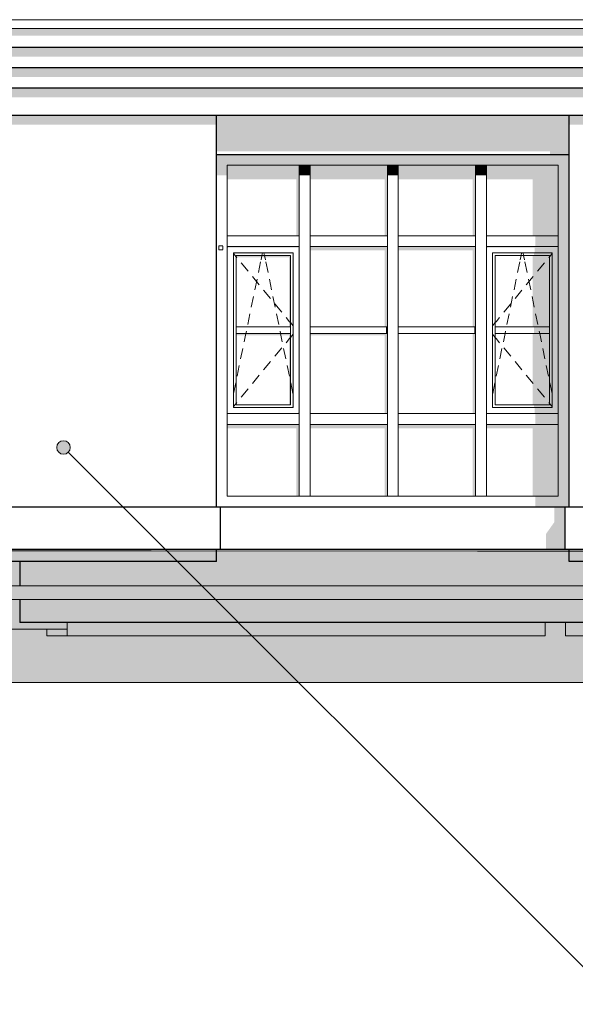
# Model space of a CAD drawing. Header units: millimetres. Extents: x -95523 to 190468, y -7401 to 17692.
# Tile 36 of 139: x -30617 to -26522, y -3415 to 3843. Entities that reach past the tile are written whole.
import ezdxf

# ---------------------------------------------------------------- set-up
doc = ezdxf.new("R2010")
doc.units = ezdxf.units.MM
doc.header["$MEASUREMENT"] = 0
doc.set_wipeout_variables(frame=1)
doc.linetypes.add('Wipeout_Contour', pattern=[1000, 0, -1000])
doc.linetypes.add('Невидимая', pattern=[3.912222, 2.822222, -1.09])
for name, color, linetype, lineweight in [('Р_Фасад в осях 1-24_2_0_Ном._пера__1', 7, 'Continuous', 15), ('Р_Фасад в осях 1-24_2_1 Молдинги_Ном._пера__1', 7, 'Continuous', 15), ('Р_Фасад в осях 1-24_2_1_Цоколь_Ном._пера__2', 8, 'Continuous', 15), ('Р_Фасад в осях 1-24_2_1_Цоколь_Ном._пера__21', 7, 'Continuous', 30), ('Р_Фасад в осях 1-24_2_2D - Общий_Ном._пера__2', 8, 'Continuous', 15), ('Р_Фасад в осях 1-24_2_2D - Общий_Ном._пера__74', 255, 'Continuous', 0), ('Р_Фасад в осях 1-24_2_Конструктив - Перекрытия_Ном._пера__2', 8, 'Continuous', 15), ('Р_Фасад в осях 1-24_2_Новый_1 Молдинги_Ном._пера__2', 8, 'Continuous', 15), ('Р_Фасад в осях 1-24_2_Новый_1 Молдинги_Ном._пера__21', 7, 'Continuous', 30), ('Р_Фасад в осях 1-24_2_Новый_1_Входная группа_Ном._пера__2', 8, 'Continuous', 15), ('Р_Фасад в осях 1-24_2_Новый_1_Входная группа_Ном._пера__21', 7, 'Continuous', 30), ('Р_Фасад в осях 1-24_2_Новый_Аннотация - Выносная Надпись.Фасад фрагмент_Ном._пера__1', 7, 'Continuous', 15), ('Р_Фасад в осях 1-24_2_Новый_Конструктив - Навесные Стены_Ном._пера__1', 7, 'Continuous', 15), ('Р_Фасад в осях 1-24_2_Новый_Конструктив - Навесные Стены_Ном._пера__2', 8, 'Continuous', 15), ('Р_Фасад в осях 1-24_2_Новый_Конструктив - Перекрытия_Ном._пера__2', 8, 'Continuous', 15), ('Р_Фасад в осях 1-24_2_Новый_Конструктив - Стены Несущие_Ном._пера__2', 8, 'Continuous', 15), ('Р_Фасад в осях 1-24_2_Новый_Конструктив - Стены Несущие_Ном._пера__21', 7, 'Continuous', 30), ('Р_Фасад в осях 1-24_2_Новый_Фартук парапета_Ном._пера__1', 7, 'Continuous', 15)]:
    doc.layers.add(name, color=color, linetype=linetype, lineweight=lineweight)
for name, color, linetype in [('Р_Фасад в осях 1-24_2_Конструктив - Перекрытия', 7, 'Continuous'), ('Р_Фасад в осях 1-24_2_Новый_Аннотация - Выносная Надпись.Фасад фрагмент', 7, 'Continuous'), ('Р_Фасад в осях 1-24_2_Новый_Конструктив - Перекрытия', 7, 'Continuous')]:
    doc.layers.add(name, color=color, linetype=linetype)
for name, color, linetype, lineweight, true_color in [('Р_Фасад в осях 1-24_2_Конструктив - Перекрытия_Ном._пера__89', 7, 'Continuous', 20, 0x71cebe), ('Р_Фасад в осях 1-24_2_Новый_Конструктив - Навесные Стены_Ном._пера__87', 7, 'Continuous', 20, 0x6a6a6a), ('Р_Фасад в осях 1-24_2_Новый_Конструктив - Перекрытия_Ном._пера__89', 7, 'Continuous', 20, 0x71cebe)]:
    doc.layers.add(name, color=color, linetype=linetype, lineweight=lineweight, true_color=true_color)

msp = doc.modelspace()

# ---------------------------------------------------------------- hatches: boundary and pattern name
at = {"layer": 'Р_Фасад в осях 1-24_2_1_Цоколь_Ном._пера__2', "linetype": 'Continuous', "lineweight": 0, "true_color": 0x3f3f3f}
msp.add_hatch(color=250, dxfattribs=at).paths.add_polyline_path([(-26677.2, 138.1), (-26739, 50.6), (-26739, -63), (-26598, -63), (-26598, 250), (-26677.2, 250)])
at = {"layer": 'Р_Фасад в осях 1-24_2_Новый_1 Молдинги_Ном._пера__2', "linetype": 'Continuous', "lineweight": 0, "true_color": 0x3f3f3f}
for points in [[(-22127.2, 3777.6), (-42007.2, 3777.6), (-42007.2, 3723.9), (-22127.6, 3723.9)], [(-22177.2, 3640), (-41957.2, 3640), (-41957.2, 3569.3), (-22177.2, 3569.3)], [(-22227.2, 3490), (-41907.2, 3490), (-41907.2, 3419.3), (-22227.2, 3419.3)], [(-41857.2, 3340), (-41857.2, 3269.3), (-22277.2, 3269.3), (-22277.2, 3340)]]:
    msp.add_hatch(color=250, dxfattribs=at).paths.add_polyline_path(points)
at = {"layer": 'Р_Фасад в осях 1-24_2_Новый_1_Входная группа_Ном._пера__2', "linetype": 'Continuous', "lineweight": 0, "true_color": 0x3f3f3f}
for points in [[(-29167.2, 3140), (-30727.2, 3140), (-30727.2, 3069.3), (-29167.2, 3069.3)], [(-24997.6, 3140), (-26567.2, 3140), (-26567.2, 3069.3), (-24997.6, 3069.3)], [(-24997.6, -63), (-26567.2, -63), (-26567.2, -106.8), (-24997.6, -106.8)]]:
    msp.add_hatch(color=250, dxfattribs=at).paths.add_polyline_path(points)
at = {"layer": 'Р_Фасад в осях 1-24_2_Новый_Аннотация - Выносная Надпись.Фасад фрагмент', "linetype": 'Continuous', "lineweight": 0, "true_color": 0x000000}
msp.add_hatch(color=18, dxfattribs=at).paths.add_polyline_path([(-30344.5, 689.7), (-30340.7, 670.5), (-30329.9, 654.3), (-30313.6, 643.5), (-30294.5, 639.7), (-30275.4, 643.5), (-30259.1, 654.3), (-30248.3, 670.5), (-30244.5, 689.7), (-30248.3, 708.8), (-30259.1, 725), (-30275.4, 735.9), (-30294.5, 739.7), (-30313.6, 735.9), (-30329.9, 725), (-30340.7, 708.8)])
at = {"layer": 'Р_Фасад в осях 1-24_2_Новый_Конструктив - Навесные Стены_Ном._пера__2', "linetype": 'Continuous', "lineweight": 0, "true_color": 0x3f3f3f}
for points in [[(-28517.2, 2770), (-28517.2, 2850), (-29167.2, 2850), (-29087.2, 2770)], [(-29087.2, 2770), (-29167.2, 2850), (-29167.2, 2694.4), (-29087.2, 2694.4)], [(-28517.2, 2770), (-27867.2, 2770), (-27867.2, 2850), (-28517.2, 2850)], [(-27217.2, 2770), (-27217.2, 2850), (-27867.2, 2850), (-27867.2, 2770)], [(-26567.2, 2850), (-27217.2, 2850), (-27217.2, 2770), (-26647.2, 2770)], [(-26647.2, 2210), (-26567.2, 2210), (-26567.2, 2850), (-26647.2, 2770)], [(-28557.2, 2770), (-29087.2, 2770), (-29087.2, 2666.2), (-28577.2, 2666.2), (-28577.2, 2250), (-28557.2, 2250)], [(-28477.2, 2770), (-28557.2, 2770), (-28557.2, 2694.4), (-28477.2, 2694.4)], [(-28477.2, 2770), (-28477.2, 2666.2), (-27927.2, 2666.2), (-27927.2, 2250), (-27907.2, 2250), (-27907.2, 2770)], [(-27907.2, 2694.4), (-27827.2, 2694.4), (-27827.2, 2770), (-27907.2, 2770)], [(-27827.2, 2666.2), (-27277.2, 2666.2), (-27277.2, 2250), (-27257.2, 2250), (-27257.2, 2770), (-27827.2, 2770)], [(-27257.2, 2694.4), (-27177.2, 2694.4), (-27177.2, 2770), (-27257.2, 2770)], [(-27177.2, 2770), (-27177.2, 2666.2), (-26837.2, 2666.2), (-26837.2, 2250), (-26647.2, 2250), (-26647.2, 2770)], [(-26817.2, 2250), (-26817.2, 2170), (-26647.2, 2170), (-26647.2, 2250)], [(-26647.2, 900), (-26567.2, 900), (-26567.2, 2210), (-26647.2, 2210)], [(-28557.2, 2170), (-29087.2, 2170), (-29080.1, 2162.9), (-28564.3, 2162.9)], [(-29080.1, 2162.9), (-29087.2, 2170), (-29087.2, 2162.9)], [(-29035.1, 2117.9), (-29042.2, 2125), (-29042.2, 2117.9)], [(-29042.2, 2125), (-29035.1, 2117.9), (-28609.3, 2117.9), (-28602.2, 2125)], [(-29022.2, 2105), (-29022.2, 2090.9), (-28632.2, 2090.9), (-28632.2, 1580), (-28622.2, 1580), (-28622.2, 2105)], [(-28609.3, 2117.9), (-28607.2, 2117.9), (-28607.2, 990), (-28602.2, 985), (-28602.2, 2125)], [(-28564.3, 2162.9), (-28562.2, 2162.9), (-28562.2, 945), (-28557.2, 940), (-28557.2, 2170)], [(-28477.2, 2141.7), (-27927.2, 2141.7), (-27927.2, 1580), (-27907.2, 1580), (-27907.2, 2170), (-28477.2, 2170)], [(-27827.2, 2170), (-27827.2, 2141.7), (-27277.2, 2141.7), (-27277.2, 1580), (-27257.2, 1580), (-27257.2, 2170)], [(-26647.2, 2170), (-27177.2, 2170), (-27170.1, 2162.9), (-26822.2, 2162.9), (-26822.2, 2125), (-26692.2, 2125)], [(-27170.1, 2162.9), (-27177.2, 2170), (-27177.2, 2162.9)], [(-26837.2, 2105), (-26837.2, 1580), (-26712.2, 1580), (-26712.2, 2105)], [(-26827.2, 2105), (-26712.2, 2105), (-26692.2, 2125), (-26827.2, 2125)], [(-26712.2, 1005), (-26692.2, 985), (-26692.2, 2125), (-26712.2, 2105)], [(-26647.2, 940), (-26647.2, 2170), (-26692.2, 2125), (-26692.2, 985)], [(-29022.2, 1530), (-29022.2, 1515.9), (-28632.2, 1515.9), (-28632.2, 1005), (-28622.2, 1005), (-28622.2, 1530)], [(-28477.2, 1530), (-28477.2, 1515.9), (-27927.2, 1515.9), (-27927.2, 940), (-27907.2, 940), (-27907.2, 1530)], [(-27917.2, 1580), (-27917.2, 1530), (-27907.2, 1530), (-27907.2, 1580)], [(-27277.2, 940), (-27257.2, 940), (-27257.2, 1530), (-27277.2, 1530)], [(-27267.2, 1580), (-27267.2, 1530), (-27257.2, 1530), (-27257.2, 1580)], [(-26837.2, 1005), (-26712.2, 1005), (-26712.2, 1530), (-26837.2, 1530)], [(-26827.2, 1580), (-26827.2, 1530), (-26712.2, 1530), (-26712.2, 1580)], [(-28607.2, 985), (-28602.2, 985), (-28607.2, 990)], [(-28562.2, 940), (-28557.2, 940), (-28562.2, 945)], [(-26712.2, 1005), (-26827.2, 1005), (-26827.2, 985), (-26692.2, 985)], [(-26822.2, 985), (-26822.2, 940), (-26647.2, 940), (-26692.2, 985)], [(-26817.2, 940), (-26817.2, 860), (-26647.2, 860), (-26647.2, 940)], [(-26567.2, 250), (-26567.2, 900), (-26647.2, 900), (-26647.2, 330)], [(-29087.2, 860), (-29087.2, 831.7), (-28577.2, 831.7), (-28577.2, 330), (-28557.2, 330), (-28557.2, 860)], [(-28477.2, 860), (-28477.2, 831.7), (-27927.2, 831.7), (-27927.2, 330), (-27907.2, 330), (-27907.2, 860)], [(-27257.2, 860), (-27827.2, 860), (-27827.2, 831.7), (-27277.2, 831.7), (-27277.2, 330), (-27257.2, 330)], [(-26647.2, 860), (-27177.2, 860), (-27177.2, 831.7), (-26837.2, 831.7), (-26837.2, 330), (-26647.2, 330)], [(-26817.2, 330), (-26817.2, 250), (-26567.2, 250), (-26647.2, 330)]]:
    msp.add_hatch(color=250, dxfattribs=at).paths.add_polyline_path(points)
at = {"layer": 'Р_Фасад в осях 1-24_2_Новый_Конструктив - Стены Несущие_Ном._пера__2', "linetype": 'Continuous', "lineweight": 0, "true_color": 0x3f3f3f}
msp.add_hatch(color=250, dxfattribs=at).paths.add_polyline_path([(-29167.2, 3140), (-29167.2, 2871.3), (-26707.2, 2871.3), (-26707.2, 2850), (-26567.2, 2850), (-26567.2, 3140)])

# ---------------------------------------------------------------- linework, layer by layer
at = {"layer": 'Р_Фасад в осях 1-24_2_0_Ном._пера__1', "color": 7, "linetype": 'Невидимая', "lineweight": 15, "flags": 128}
msp.add_lwpolyline([(-29150.2, 2175.7), (-29120.2, 2175.7), (-29120.2, 2145.7), (-29150.2, 2145.7)], close=True, dxfattribs=at)
at = {"layer": 'Р_Фасад в осях 1-24_2_1 Молдинги_Ном._пера__1', "color": 7, "linetype": 'Continuous', "lineweight": 15}
msp.add_line((-22467.2, -80), (-41667.2, -60), dxfattribs=at)
at = {"layer": 'Р_Фасад в осях 1-24_2_1_Цоколь_Ном._пера__21', "color": 7, "linetype": 'Continuous', "lineweight": 30}
for p, q in [((-29136.2, 250), (-30758.2, 250)), ((-29136.2, -63), (-29136.2, 250)), ((-26598, 250), (-29136.2, 250)), ((-24966.6, 250), (-26598, 250)), ((-26598, 250), (-26598, -63)), ((-29136.2, -63), (-30758.2, -63)), ((-26598, -63), (-29136.2, -63)), ((-24966.6, -63), (-26598, -63))]:
    msp.add_line(p, q, dxfattribs=at)
at = {"layer": 'Р_Фасад в осях 1-24_2_Новый_1 Молдинги_Ном._пера__21', "color": 7, "linetype": 'Continuous', "lineweight": 30}
for p, q in [((-42007.2, 3640), (-22127.2, 3640)), ((-41957.2, 3490), (-22177.2, 3490)), ((-41907.2, 3340), (-22227.2, 3340)), ((-41857.2, 3140), (-22277.2, 3140))]:
    msp.add_line(p, q, dxfattribs=at)
at = {"layer": 'Р_Фасад в осях 1-24_2_Новый_1_Входная группа_Ном._пера__21', "color": 7, "linetype": 'Continuous', "lineweight": 30}
for p, q in [((-29167.2, 250), (-29167.2, 3140)), ((-26567.2, 250), (-26567.2, 3140)), ((-29167.2, -150), (-29167.2, -63)), ((-26567.2, -150), (-26567.2, -63)), ((-24997.6, -150), (-26567.2, -150))]:
    msp.add_line(p, q, dxfattribs=at)
at = {"layer": 'Р_Фасад в осях 1-24_2_Новый_Аннотация - Выносная Надпись.Фасад фрагмент_Ном._пера__1', "color": 7, "linetype": 'Continuous', "lineweight": 15}
msp.add_circle((-30294.5, 689.7), 50, dxfattribs=at)
at = {"layer": 'Р_Фасад в осях 1-24_2_Новый_Конструктив - Навесные Стены_Ном._пера__1', "color": 7, "linetype": 'Continuous', "lineweight": 15}
for p, q in [((-28557.2, 2250), (-28557.2, 2770)), ((-28477.2, 2770), (-28557.2, 2770)), ((-28477.2, 2250), (-28477.2, 2770)), ((-27907.2, 2250), (-27907.2, 2770)), ((-27827.2, 2770), (-27907.2, 2770)), ((-27827.2, 2250), (-27827.2, 2770)), ((-27257.2, 2250), (-27257.2, 2770)), ((-27177.2, 2770), (-27257.2, 2770)), ((-27177.2, 2250), (-27177.2, 2770)), ((-28557.2, 2210), (-28557.2, 2250)), ((-28477.2, 2210), (-28477.2, 2250)), ((-27907.2, 2210), (-27907.2, 2250)), ((-27827.2, 2210), (-27827.2, 2250)), ((-27257.2, 2210), (-27257.2, 2250)), ((-27177.2, 2210), (-27177.2, 2250)), ((-29042.2, 985), (-29042.2, 2125)), ((-29042.2, 2125), (-28602.2, 2125)), ((-29042.2, 2119.6), (-29022.2, 2095.4)), ((-29022.2, 2105), (-28622.2, 2105)), ((-29022.2, 1580), (-29022.2, 2105)), ((-28838.3, 2071.6), (-28831.4, 2105)), ((-28831.4, 2105), (-28827.3, 2125)), ((-28812.9, 2105), (-28817, 2125)), ((-28806, 2071.6), (-28812.9, 2105)), ((-28622.2, 2105), (-28622.2, 1580)), ((-28602.2, 2125), (-28602.2, 985)), ((-28557.2, 940), (-28557.2, 2170)), ((-28477.2, 940), (-28477.2, 2170)), ((-27907.2, 940), (-27907.2, 2170)), ((-27827.2, 940), (-27827.2, 2170)), ((-27257.2, 940), (-27257.2, 2170)), ((-27177.2, 940), (-27177.2, 2170)), ((-27132.2, 985), (-27132.2, 2125)), ((-27132.2, 2125), (-26692.2, 2125)), ((-27112.2, 2105), (-26712.2, 2105)), ((-27112.2, 1580), (-27112.2, 2105)), ((-26928.3, 2071.6), (-26921.4, 2105)), ((-26921.4, 2105), (-26917.3, 2125)), ((-26902.9, 2105), (-26907, 2125)), ((-26896, 2071.6), (-26902.9, 2105)), ((-26692.2, 2119.6), (-26712.2, 2095.4)), ((-26712.2, 2105), (-26712.2, 1580)), ((-26692.2, 2125), (-26692.2, 985)), ((-29022.2, 2095.4), (-29016.3, 2088.2)), ((-28984.5, 2049.6), (-28933.7, 1987.9)), ((-28857.5, 1978.6), (-28841.3, 2057)), ((-28786.9, 1978.6), (-28803, 2057)), ((-26947.5, 1978.6), (-26931.3, 2057)), ((-26876.9, 1978.6), (-26893, 2057)), ((-26749.8, 2049.6), (-26800.7, 1987.9)), ((-26712.2, 2095.4), (-26718, 2088.2)), ((-28901.9, 1949.3), (-28851, 1887.5)), ((-28883.7, 1851.3), (-28867.5, 1929.7)), ((-28760.7, 1851.3), (-28776.8, 1929.7)), ((-26973.7, 1851.3), (-26957.5, 1929.7)), ((-26832.5, 1949.3), (-26883.3, 1887.5)), ((-26850.7, 1851.3), (-26866.8, 1929.7)), ((-28819.3, 1848.9), (-28768.4, 1787.2)), ((-26915.1, 1848.9), (-26966, 1787.2)), ((-28909.9, 1724), (-28893.8, 1802.3)), ((-28734.5, 1724), (-28750.6, 1802.3)), ((-28736.6, 1748.6), (-28685.8, 1686.8)), ((-26997.7, 1748.6), (-27048.6, 1686.8)), ((-26999.9, 1724), (-26983.8, 1802.3)), ((-26824.5, 1724), (-26840.6, 1802.3)), ((-28936.1, 1596.6), (-28920, 1675)), ((-28708.3, 1596.6), (-28724.4, 1675)), ((-27026.1, 1596.6), (-27010, 1675)), ((-26798.3, 1596.6), (-26814.4, 1675)), ((-28654, 1648.2), (-28628, 1616.8)), ((-28628, 1616.8), (-28622.2, 1609.6)), ((-28622.2, 1609.6), (-28602.2, 1585.4)), ((-27112.2, 1609.6), (-27132.2, 1585.4)), ((-27106.3, 1616.8), (-27112.2, 1609.6)), ((-27080.4, 1648.2), (-27106.3, 1616.8)), ((-28622.2, 1580), (-29022.2, 1580)), ((-29022.2, 1580), (-29022.2, 1530)), ((-29022.2, 1530), (-28622.2, 1530)), ((-29022.2, 1005), (-29022.2, 1530)), ((-28962.3, 1469.3), (-28949.8, 1530)), ((-28949.8, 1530), (-28946.2, 1547.7)), ((-28694.5, 1530), (-28698.2, 1547.7)), ((-28682, 1469.3), (-28694.5, 1530)), ((-28622.2, 1530), (-28622.2, 1580)), ((-28622.2, 1530), (-28622.2, 1005)), ((-28622.2, 1500.4), (-28602.2, 1524.6)), ((-27907.2, 1580), (-28477.2, 1580)), ((-28477.2, 1530), (-27907.2, 1530)), ((-27257.2, 1580), (-27827.2, 1580)), ((-27827.2, 1530), (-27257.2, 1530)), ((-27112.2, 1500.4), (-27132.2, 1524.6)), ((-26712.2, 1580), (-27112.2, 1580)), ((-27112.2, 1580), (-27112.2, 1530)), ((-27112.2, 1530), (-26712.2, 1530)), ((-27112.2, 1005), (-27112.2, 1530)), ((-27052.3, 1469.3), (-27039.8, 1530)), ((-27039.8, 1530), (-27036.2, 1547.7)), ((-26784.5, 1530), (-26788.2, 1547.7)), ((-26772, 1469.3), (-26784.5, 1530)), ((-26712.2, 1530), (-26712.2, 1580)), ((-26712.2, 1530), (-26712.2, 1005)), ((-28654, 1461.8), (-28628, 1493.2)), ((-28628, 1493.2), (-28622.2, 1500.4)), ((-27106.3, 1493.2), (-27112.2, 1500.4)), ((-27080.4, 1461.8), (-27106.3, 1493.2)), ((-28988.5, 1342), (-28972.4, 1420.3)), ((-28736.6, 1361.4), (-28685.8, 1423.2)), ((-28655.8, 1342), (-28672, 1420.3)), ((-27078.5, 1342), (-27062.4, 1420.3)), ((-26997.7, 1361.4), (-27048.6, 1423.2)), ((-26745.8, 1342), (-26762, 1420.3)), ((-28819.3, 1261.1), (-28768.4, 1322.8)), ((-26915.1, 1261.1), (-26966, 1322.8)), ((-29014.8, 1214.7), (-28998.6, 1293)), ((-28629.6, 1214.7), (-28645.7, 1293)), ((-27104.8, 1214.7), (-27088.6, 1293)), ((-26719.6, 1214.7), (-26735.7, 1293)), ((-29041, 1087.3), (-29024.8, 1165.7)), ((-28901.9, 1160.7), (-28851, 1222.5)), ((-28603.4, 1087.3), (-28619.5, 1165.7)), ((-27131, 1087.3), (-27114.8, 1165.7)), ((-26832.5, 1160.7), (-26883.3, 1222.5)), ((-26693.4, 1087.3), (-26709.5, 1165.7)), ((-28984.5, 1060.4), (-28933.7, 1122.1)), ((-26749.8, 1060.4), (-26800.7, 1122.1)), ((-29022.2, 1014.6), (-29016.3, 1021.8)), ((-26712.2, 1014.6), (-26718, 1021.8)), ((-29042.2, 990.4), (-29022.2, 1014.6)), ((-28602.2, 985), (-29042.2, 985)), ((-28622.2, 1005), (-29022.2, 1005)), ((-26692.2, 985), (-27132.2, 985)), ((-26712.2, 1005), (-27112.2, 1005)), ((-26692.2, 990.4), (-26712.2, 1014.6)), ((-28557.2, 900), (-28557.2, 940)), ((-28477.2, 900), (-28477.2, 940)), ((-27907.2, 900), (-27907.2, 940)), ((-27827.2, 900), (-27827.2, 940)), ((-28557.2, 330), (-28557.2, 860)), ((-28477.2, 330), (-28477.2, 860)), ((-27907.2, 330), (-27907.2, 860)), ((-27827.2, 330), (-27827.2, 860)), ((-27257.2, 330), (-27257.2, 860)), ((-27177.2, 330), (-27177.2, 860)), ((-28557.2, 330), (-28477.2, 330)), ((-27907.2, 330), (-27827.2, 330)), ((-27257.2, 330), (-27177.2, 330))]:
    msp.add_line(p, q, dxfattribs=at)
at = {"layer": 'Р_Фасад в осях 1-24_2_Новый_Конструктив - Навесные Стены_Ном._пера__87', "color": 251, "linetype": 'Continuous', "lineweight": 20, "true_color": 0x6a6a6a}
for p, q in [((-29087.2, 2250), (-29087.2, 2770)), ((-28557.2, 2770), (-29087.2, 2770)), ((-27907.2, 2770), (-28477.2, 2770)), ((-27257.2, 2770), (-27827.2, 2770)), ((-26647.2, 2770), (-27177.2, 2770)), ((-26647.2, 2250), (-26647.2, 2770)), ((-29087.2, 2250), (-28557.2, 2250)), ((-29087.2, 2250), (-29087.2, 2170)), ((-28477.2, 2250), (-27907.2, 2250)), ((-27827.2, 2250), (-27257.2, 2250)), ((-27177.2, 2250), (-26647.2, 2250)), ((-26647.2, 2210), (-26647.2, 2250)), ((-28557.2, 2170), (-28557.2, 2210)), ((-28477.2, 2210), (-28477.2, 2170)), ((-27907.2, 2170), (-27907.2, 2210)), ((-27827.2, 2210), (-27827.2, 2170)), ((-27257.2, 2170), (-27257.2, 2210)), ((-27177.2, 2210), (-27177.2, 2170)), ((-26647.2, 2170), (-26647.2, 2210)), ((-29087.2, 940), (-29087.2, 2170)), ((-29087.2, 2170), (-28557.2, 2170)), ((-28477.2, 2170), (-27907.2, 2170)), ((-27827.2, 2170), (-27257.2, 2170)), ((-27177.2, 2170), (-26647.2, 2170)), ((-26647.2, 940), (-26647.2, 2170)), ((-29087.2, 940), (-28557.2, 940)), ((-29087.2, 940), (-29087.2, 860)), ((-28557.2, 860), (-28557.2, 900)), ((-28477.2, 940), (-27907.2, 940)), ((-28477.2, 900), (-28477.2, 860)), ((-27907.2, 860), (-27907.2, 900)), ((-27827.2, 940), (-27257.2, 940)), ((-27827.2, 900), (-27827.2, 860)), ((-27257.2, 860), (-27257.2, 940)), ((-27177.2, 940), (-26647.2, 940)), ((-27177.2, 940), (-27177.2, 860)), ((-26647.2, 860), (-26647.2, 940)), ((-29087.2, 330), (-29087.2, 860)), ((-29087.2, 860), (-28557.2, 860)), ((-28477.2, 860), (-27907.2, 860)), ((-27827.2, 860), (-27257.2, 860)), ((-27177.2, 860), (-26647.2, 860)), ((-26647.2, 330), (-26647.2, 860)), ((-29087.2, 330), (-28557.2, 330)), ((-28477.2, 330), (-27907.2, 330)), ((-27827.2, 330), (-27257.2, 330)), ((-27177.2, 330), (-26647.2, 330))]:
    msp.add_line(p, q, dxfattribs=at)
at = {"layer": 'Р_Фасад в осях 1-24_2_Новый_Конструктив - Стены Несущие_Ном._пера__21', "color": 7, "linetype": 'Continuous', "lineweight": 30}
msp.add_line((-29167.2, 2850), (-26567.2, 2850), dxfattribs=at)
at = {"layer": 'Р_Фасад в осях 1-24_2_Новый_Фартук парапета_Ном._пера__1', "color": 7, "linetype": 'Continuous', "lineweight": 15}
for p, q in [((-42044.8, 3842.7), (-22089.6, 3842.7)), ((-42044.8, 3777.6), (-22089.6, 3777.6))]:
    msp.add_line(p, q, dxfattribs=at)

# ---------------------------------------------------------------- wipeouts: each hides what was drawn before it
at = {"color": 254, "linetype": 'Wipeout_Contour', "lineweight": 0, "ltscale": 121398.695992}
msp.add_wipeout([(-30417.2, -700), (-30267.2, -700), (-30267.2, -650), (-30417.2, -650)], dxfattribs=at).dxf.layer = 'Р_Фасад в осях 1-24_2_Конструктив - Перекрытия'
at = {"color": 254, "linetype": 'Wipeout_Contour', "lineweight": 0, "ltscale": 100378.778798}
msp.add_wipeout([(-26595.2, -700), (-23577.2, -700), (-23577.2, -600), (-26595.2, -600)], dxfattribs=at).dxf.layer = 'Р_Фасад в осях 1-24_2_Конструктив - Перекрытия'
at = {"color": 254, "linetype": 'Wipeout_Contour', "lineweight": 0, "ltscale": 446956.805622}
msp.add_wipeout([(-33717.2, -250), (-33717.2, -330), (-30758, -330), (-30758, -175.8), (-30728, -175.8), (-30728, -330), (-30617.2, -330), (-30617.2, -150), (-30727.2, -150), (-30727.2, -130), (-33407.2, -130), (-33407.2, -150), (-33517.2, -150), (-33517.2, -250)], dxfattribs=at).dxf.layer = 'Р_Фасад в осях 1-24_2_Новый_Конструктив - Перекрытия'
at = {"color": 254, "linetype": 'Wipeout_Contour', "lineweight": 0, "ltscale": 103780.390471}
msp.add_wipeout([(-30417.2, -330), (-30417.2, -430), (-21467.2, -430), (-21467.2, -330)], dxfattribs=at).dxf.layer = 'Р_Фасад в осях 1-24_2_Новый_Конструктив - Перекрытия'

# ---------------------------------------------------------------- next in the draw order: hatches: boundary and pattern name
at = {"layer": 'Р_Фасад в осях 1-24_2_Конструктив - Перекрытия_Ном._пера__2', "linetype": 'Continuous', "lineweight": 0, "true_color": 0x3f3f3f}
for points in [[(-30417.2, -700), (-30267.2, -700), (-30267.2, -650), (-30417.2, -650)], [(-26595.2, -700), (-23577.2, -700), (-23577.2, -600), (-26595.2, -600)]]:
    msp.add_hatch(color=250, dxfattribs=at).paths.add_polyline_path(points)
at = {"layer": 'Р_Фасад в осях 1-24_2_Новый_1_Входная группа_Ном._пера__2', "linetype": 'Continuous', "lineweight": 0, "true_color": 0x3f3f3f}
msp.add_hatch(color=250, dxfattribs=at).paths.add_polyline_path([(-29167.2, -63), (-30727.2, -63), (-30727.2, -105.4), (-29167.2, -105.4)])
at = {"layer": 'Р_Фасад в осях 1-24_2_Новый_Конструктив - Перекрытия_Ном._пера__2', "linetype": 'Continuous', "lineweight": 0, "true_color": 0x3f3f3f}
msp.add_hatch(color=250, dxfattribs=at).paths.add_polyline_path([(-33717.2, -250), (-33717.2, -330), (-30758, -330), (-30758, -175.8), (-30728, -175.8), (-30728, -330), (-30617.2, -330), (-30617.2, -150), (-30727.2, -150), (-30727.2, -130), (-33407.2, -130), (-33407.2, -150), (-33517.2, -150), (-33517.2, -250)])
at = {"layer": 'Р_Фасад в осях 1-24_2_Новый_Конструктив - Стены Несущие_Ном._пера__2', "linetype": 'Continuous', "lineweight": 0, "true_color": 0x3f3f3f}
msp.add_hatch(color=250, dxfattribs=at).paths.add_polyline_path([(-29167.2, -106.8), (-29166.2, -105.4), (-26769, -105.4), (-26769, -304.8), (-26707.2, -304.8), (-26707.2, -330), (-25124.9, -330), (-24997.6, -150), (-26567.2, -150), (-26567.2, -63), (-29167.2, -63)])

# ---------------------------------------------------------------- next in the draw order: linework, layer by layer
at = {"layer": 'Р_Фасад в осях 1-24_2_Конструктив - Перекрытия_Ном._пера__89', "color": 123, "linetype": 'Continuous', "lineweight": 20, "true_color": 0x71cebe}
for q in [(-26595.2, -600), (-23577.2, -700)]:
    msp.add_line((-26595.2, -700), q, dxfattribs=at)
at = {"layer": 'Р_Фасад в осях 1-24_2_Новый_1_Входная группа_Ном._пера__21', "color": 7, "linetype": 'Continuous', "lineweight": 30}
msp.add_line((-29167.2, -150), (-30727.2, -150), dxfattribs=at)

# ---------------------------------------------------------------- next in the draw order: wipeouts: each hides what was drawn before it
at = {"color": 254, "linetype": 'Wipeout_Contour', "lineweight": 0, "ltscale": 114054.656895}
msp.add_wipeout([(-30267.2, -600), (-30267.2, -700), (-26745.2, -700), (-26745.2, -600)], dxfattribs=at).dxf.layer = 'Р_Фасад в осях 1-24_2_Конструктив - Перекрытия'
at = {"color": 254, "linetype": 'Wipeout_Contour', "lineweight": 0, "ltscale": 128277.911004}
msp.add_wipeout([(-33717.2, -330), (-33717.2, -430), (-30417.2, -430), (-30417.2, -330)], dxfattribs=at).dxf.layer = 'Р_Фасад в осях 1-24_2_Новый_Конструктив - Перекрытия'

# ---------------------------------------------------------------- next in the draw order: hatches: boundary and pattern name
at = {"layer": 'Р_Фасад в осях 1-24_2_Конструктив - Перекрытия_Ном._пера__2', "linetype": 'Continuous', "lineweight": 0, "true_color": 0x3f3f3f}
msp.add_hatch(color=250, dxfattribs=at).paths.add_polyline_path([(-30267.2, -600), (-30267.2, -700), (-26745.2, -700), (-26745.2, -600)])
at = {"layer": 'Р_Фасад в осях 1-24_2_Новый_Конструктив - Стены Несущие_Ном._пера__2', "linetype": 'Continuous', "lineweight": 0, "true_color": 0x3f3f3f}
msp.add_hatch(color=250, dxfattribs=at).paths.add_polyline_path([(-30617.2, -150), (-30617.2, -330), (-29294.5, -330), (-29167.2, -150)])

# ---------------------------------------------------------------- next in the draw order: linework, layer by layer
at = {"layer": 'Р_Фасад в осях 1-24_2_Конструктив - Перекрытия_Ном._пера__89', "color": 123, "linetype": 'Continuous', "lineweight": 20, "true_color": 0x71cebe}
for p, q in [((-26745.2, -700), (-26745.2, -600)), ((-30417.2, -700), (-30267.2, -700)), ((-30267.2, -700), (-26745.2, -700))]:
    msp.add_line(p, q, dxfattribs=at)
at = {"layer": 'Р_Фасад в осях 1-24_2_Новый_Конструктив - Перекрытия_Ном._пера__89', "color": 123, "linetype": 'Continuous', "lineweight": 20, "true_color": 0x71cebe}
for p, q in [((-33717.2, -330), (-30417.2, -330)), ((-30417.2, -330), (-21467.2, -330))]:
    msp.add_line(p, q, dxfattribs=at)
at = {"layer": 'Р_Фасад в осях 1-24_2_Новый_Конструктив - Стены Несущие_Ном._пера__21', "color": 7, "linetype": 'Continuous', "lineweight": 30}
msp.add_line((-30617.2, -150), (-30617.2, -330), dxfattribs=at)

# ---------------------------------------------------------------- next in the draw order: wipeouts: each hides what was drawn before it
at = {"color": 254, "linetype": 'Wipeout_Contour', "lineweight": 0, "ltscale": 379414.710149}
msp.add_wipeout([(-33792.2, -650), (-30267.2, -650), (-30267.2, -600), (-30617.2, -600), (-30617.2, -430), (-30728, -430), (-30728, -555.8), (-30758, -555.8), (-30758, -430), (-33517.2, -430), (-33517.2, -480), (-33792.2, -480)], dxfattribs=at).dxf.layer = 'Р_Фасад в осях 1-24_2_Конструктив - Перекрытия'

# ---------------------------------------------------------------- next in the draw order: hatches: boundary and pattern name
at = {"layer": 'Р_Фасад в осях 1-24_2_2D - Общий_Ном._пера__2', "linetype": 'Continuous', "lineweight": 15}
h = msp.add_hatch(dxfattribs=at)
h.set_pattern_fill('ГРУНТ_02_0002', color=8, style=0, pattern_type=2)
h.set_pattern_definition([(45, (0, 0), (-275.7716, 275.7716), []), (45, (-91.9, 91.9), (-551.543, 551.543), []), (45, (-183.85, 183.85), (-551.543, 551.543), []), (135, (-275.77, 275.77), (91.92388, 91.92388), [390, -390])])
h.paths.add_polyline_path([(-92197.2, -550), (-92197.2, -510), (-95523.4, -510), (-95523.4, -1042.9), (31270, -1042.9), (31270, 0), (28064.8, 0), (28064.8, -365.9), (15451.8, -320), (15451.8, 0), (-22437.2, -20.3), (-22437.2, -80), (-41667.2, -60), (-44177.8, -80), (-79586.1, -130), (-79586.1, -380)])
at = {"layer": 'Р_Фасад в осях 1-24_2_Конструктив - Перекрытия_Ном._пера__2', "linetype": 'Continuous', "lineweight": 0, "true_color": 0x3f3f3f}
msp.add_hatch(color=250, dxfattribs=at).paths.add_polyline_path([(-33792.2, -650), (-30267.2, -650), (-30267.2, -600), (-30617.2, -600), (-30617.2, -430), (-30728, -430), (-30728, -555.8), (-30758, -555.8), (-30758, -430), (-33517.2, -430), (-33517.2, -480), (-33792.2, -480)])
at = {"layer": 'Р_Фасад в осях 1-24_2_Новый_Конструктив - Стены Несущие_Ном._пера__2', "linetype": 'Continuous', "lineweight": 0, "true_color": 0x3f3f3f}
msp.add_hatch(color=250, dxfattribs=at).paths.add_polyline_path([(-22577.2, -430), (-30617.2, -430), (-30617.2, -600), (-22577.2, -600)])

# ---------------------------------------------------------------- next in the draw order: linework, layer by layer
at = {"layer": 'Р_Фасад в осях 1-24_2_2D - Общий_Ном._пера__74', "color": 255, "linetype": 'Continuous', "lineweight": 0, "flags": 128}
msp.add_lwpolyline([(-92197.2, -550), (-79586.1, -380), (-79586.1, -130), (-44177.8, -80), (-41667.2, -60), (-22437.2, -80), (-22437.2, -20.3), (15451.8, 0), (15451.8, -320), (28064.8, -365.9), (28064.8, 0), (31270, 0), (31270, -1042.9), (-95523.4, -1042.9), (-95523.4, -510), (-92197.2, -510)], close=True, dxfattribs=at)
at = {"layer": 'Р_Фасад в осях 1-24_2_Конструктив - Перекрытия_Ном._пера__89', "color": 123, "linetype": 'Continuous', "lineweight": 20, "true_color": 0x71cebe}
for p, q in [((-33792.2, -650), (-30267.2, -650)), ((-30417.2, -700), (-30417.2, -650)), ((-30267.2, -650), (-30267.2, -600)), ((-30267.2, -700), (-30267.2, -650))]:
    msp.add_line(p, q, dxfattribs=at)
at = {"layer": 'Р_Фасад в осях 1-24_2_Новый_Аннотация - Выносная Надпись.Фасад фрагмент_Ном._пера__1', "color": 7, "linetype": 'Continuous', "lineweight": 15}
msp.add_line((-30259.1, 654.3), (-26190.1, -3414.8), dxfattribs=at)
at = {"layer": 'Р_Фасад в осях 1-24_2_Новый_Конструктив - Перекрытия_Ном._пера__89', "color": 123, "linetype": 'Continuous', "lineweight": 20, "true_color": 0x71cebe}
for p, q in [((-33717.2, -430), (-30417.2, -430)), ((-30417.2, -430), (-21467.2, -430))]:
    msp.add_line(p, q, dxfattribs=at)
at = {"layer": 'Р_Фасад в осях 1-24_2_Новый_Конструктив - Стены Несущие_Ном._пера__21', "color": 7, "linetype": 'Continuous', "lineweight": 30}
for p in [(-30617.2, -430), (-22577.2, -600)]:
    msp.add_line(p, (-30617.2, -600), dxfattribs=at)

doc.saveas('drawing.dxf')
